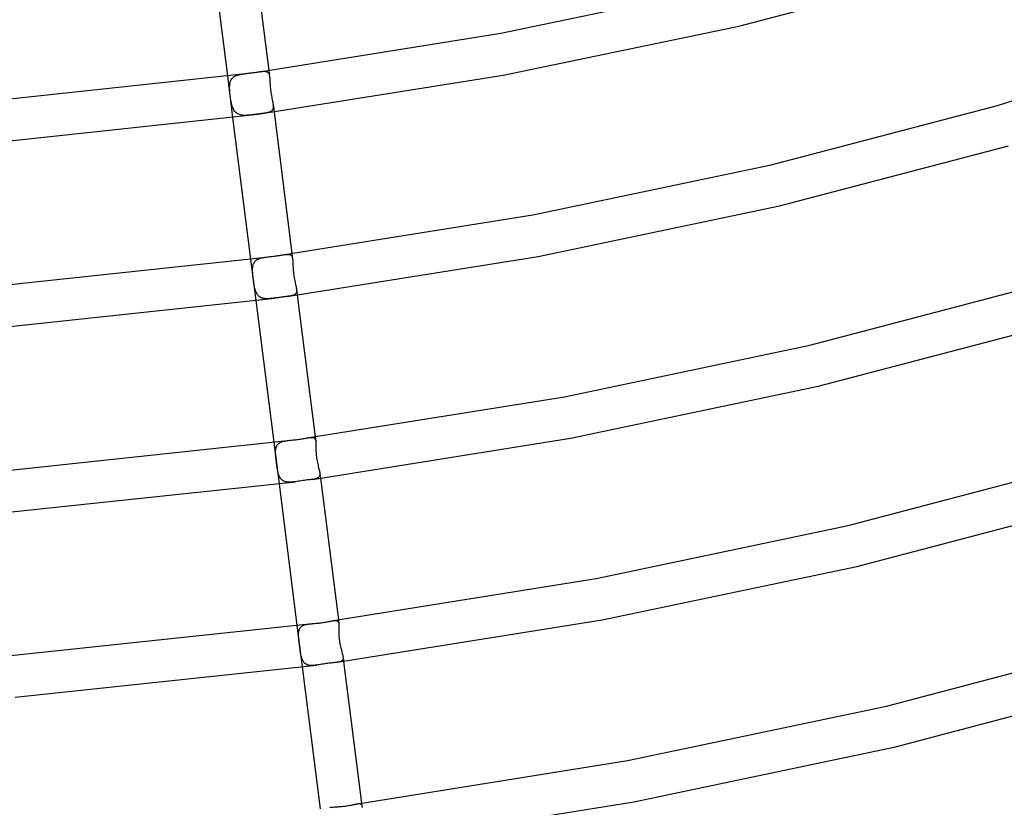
# Model space of a CAD drawing. Header units: millimetres. Extents: x -470 to 470, y -236 to 403.
# Tile 34 of 107: x 49 to 143, y 55 to 131. Entities that reach past the tile are written whole.
import ezdxf

# ---------------------------------------------------------------- set-up
doc = ezdxf.new("R2010")
doc.units = ezdxf.units.MM
doc.layers.add('HIDDEN', color=7, linetype='Continuous')
doc.layers.add('THICK', color=7, linetype='Continuous')

msp = doc.modelspace()

# ---------------------------------------------------------------- linework, layer by layer
at = {"layer": 'HIDDEN'}
for p, q in [((68.638, 125.387), (69.141, 121.419)), ((69.359, 125.36), (69.427, 125.394)), ((69.427, 125.394), (69.499, 125.425)), ((69.499, 125.425), (69.575, 125.453)), ((69.575, 125.453), (69.655, 125.478)), ((69.655, 125.478), (69.738, 125.501)), ((69.738, 125.501), (69.823, 125.522)), ((69.823, 125.522), (69.911, 125.541)), ((69.911, 125.541), (70.001, 125.558)), ((70.001, 125.558), (70.093, 125.573)), ((70.093, 125.573), (70.187, 125.588)), ((70.187, 125.588), (70.282, 125.601)), ((70.282, 125.601), (70.378, 125.614)), ((71.703, 125.792), (71.784, 125.803)), ((71.784, 125.803), (71.861, 125.812)), ((71.861, 125.812), (71.936, 125.82)), ((71.936, 125.82), (72.008, 125.826)), ((72.008, 125.826), (72.077, 125.83)), ((72.077, 125.83), (72.142, 125.832)), ((72.142, 125.832), (72.204, 125.83)), ((72.204, 125.83), (72.261, 125.826)), ((72.261, 125.826), (72.315, 125.818)), ((72.315, 125.818), (72.366, 125.806)), ((72.366, 125.806), (72.412, 125.791)), ((72.412, 125.791), (72.455, 125.77)), ((72.455, 125.77), (72.493, 125.746)), ((72.493, 125.746), (72.527, 125.716)), ((72.527, 125.716), (72.558, 125.681)), ((72.558, 125.681), (72.585, 125.642)), ((72.585, 125.642), (72.608, 125.597)), ((72.603, 125.915), (72.681, 125.303)), ((72.608, 125.597), (72.628, 125.547)), ((72.628, 125.547), (72.645, 125.493)), ((72.645, 125.493), (72.659, 125.434)), ((72.659, 125.434), (72.671, 125.371)), ((68.858, 124.327), (68.862, 124.432)), ((68.862, 124.432), (68.867, 124.515)), ((68.867, 124.515), (68.876, 124.596)), ((68.876, 124.596), (68.888, 124.674)), ((68.888, 124.674), (68.903, 124.75)), ((68.903, 124.75), (68.922, 124.823)), ((68.922, 124.823), (68.946, 124.893)), ((68.946, 124.893), (68.973, 124.959)), ((68.973, 124.959), (69.005, 125.022)), ((69.005, 125.022), (69.041, 125.081)), ((69.041, 125.081), (69.082, 125.137)), ((69.082, 125.137), (69.128, 125.189)), ((69.128, 125.189), (69.179, 125.237)), ((69.179, 125.237), (69.234, 125.282)), ((69.234, 125.282), (69.294, 125.323)), ((69.294, 125.323), (69.359, 125.36)), ((72.671, 125.371), (72.681, 125.303)), ((72.681, 125.303), (72.687, 125.249)), ((72.687, 125.249), (72.693, 125.192)), ((72.693, 125.192), (72.697, 125.134)), ((72.697, 125.134), (72.701, 125.073)), ((72.701, 125.073), (72.705, 125.011)), ((72.705, 125.011), (72.708, 124.947)), ((72.708, 124.947), (72.714, 124.833)), ((72.714, 124.833), (72.72, 124.715)), ((72.72, 124.715), (72.727, 124.591)), ((72.727, 124.591), (72.735, 124.462)), ((72.735, 124.462), (72.745, 124.33)), ((68.859, 124.218), (68.858, 124.327)), ((68.862, 124.104), (68.859, 124.218)), ((68.868, 123.988), (68.862, 124.104)), ((68.877, 123.867), (68.868, 123.988)), ((68.888, 123.744), (68.877, 123.867)), ((68.902, 123.617), (68.888, 123.744)), ((68.917, 123.489), (68.902, 123.617)), ((68.933, 123.36), (68.917, 123.489)), ((72.745, 124.33), (72.758, 124.193)), ((72.758, 124.193), (72.773, 124.053)), ((72.773, 124.053), (72.791, 123.913)), ((72.791, 123.913), (72.811, 123.773)), ((72.811, 123.773), (72.834, 123.634)), ((72.834, 123.634), (72.858, 123.497)), ((72.858, 123.497), (72.884, 123.362)), ((68.952, 123.233), (68.933, 123.36)), ((68.972, 123.106), (68.952, 123.233)), ((68.994, 122.981), (68.972, 123.106)), ((69.018, 122.858), (68.994, 122.981)), ((69.044, 122.738), (69.018, 122.858)), ((69.073, 122.621), (69.044, 122.738)), ((69.105, 122.508), (69.073, 122.621)), ((72.884, 123.362), (72.91, 123.23)), ((72.91, 123.23), (72.936, 123.104)), ((72.936, 123.104), (72.96, 122.982)), ((72.96, 122.982), (72.983, 122.867)), ((72.983, 122.867), (73.002, 122.757)), ((73.002, 122.757), (73.017, 122.653)), ((73.017, 122.653), (73.027, 122.558)), ((73.017, 122.653), (73.106, 121.946)), ((73.027, 122.558), (73.031, 122.47)), ((69.141, 122.4), (69.105, 122.508)), ((69.181, 122.297), (69.141, 122.4)), ((69.225, 122.199), (69.181, 122.297)), ((69.274, 122.108), (69.225, 122.199)), ((69.329, 122.025), (69.274, 122.108)), ((69.39, 121.948), (69.329, 122.025)), ((69.457, 121.879), (69.39, 121.948)), ((69.531, 121.818), (69.457, 121.879)), ((69.61, 121.765), (69.531, 121.818)), ((69.696, 121.721), (69.61, 121.765)), ((69.787, 121.685), (69.696, 121.721)), ((69.886, 121.657), (69.787, 121.685)), ((69.988, 121.636), (69.886, 121.657)), ((70.096, 121.623), (69.988, 121.636)), ((70.207, 121.615), (70.096, 121.623)), ((70.323, 121.612), (70.207, 121.615)), ((70.442, 121.615), (70.323, 121.612)), ((70.563, 121.621), (70.442, 121.615)), ((70.686, 121.631), (70.563, 121.621)), ((70.812, 121.643), (70.686, 121.631)), ((70.938, 121.656), (70.812, 121.643)), ((71.065, 121.672), (70.938, 121.656)), ((71.192, 121.688), (71.065, 121.672)), ((71.319, 121.704), (71.192, 121.688)), ((71.445, 121.721), (71.319, 121.704)), ((71.569, 121.738), (71.445, 121.721)), ((71.695, 121.755), (71.569, 121.738)), ((71.819, 121.772), (71.695, 121.755)), ((71.94, 121.788), (71.819, 121.772)), ((72.057, 121.805), (71.94, 121.788)), ((72.169, 121.822), (72.057, 121.805)), ((72.277, 121.839), (72.169, 121.822)), ((72.379, 121.859), (72.277, 121.839)), ((72.476, 121.879), (72.379, 121.859)), ((72.566, 121.902), (72.476, 121.879)), ((72.648, 121.928), (72.566, 121.902)), ((72.724, 121.957), (72.648, 121.928)), ((72.792, 121.991), (72.724, 121.957)), ((72.852, 122.03), (72.792, 121.991)), ((72.903, 122.074), (72.852, 122.03)), ((72.945, 122.124), (72.903, 122.074)), ((72.978, 122.18), (72.945, 122.124)), ((73.003, 122.243), (72.978, 122.18)), ((73.02, 122.312), (73.003, 122.243)), ((73.029, 122.388), (73.02, 122.312)), ((73.031, 122.47), (73.029, 122.388)), ((70.86, 107.861), (71.363, 103.892)), ((71.16, 107.459), (71.192, 107.525)), ((71.192, 107.525), (71.23, 107.586)), ((71.23, 107.586), (71.273, 107.642)), ((71.273, 107.642), (71.322, 107.695)), ((71.322, 107.695), (71.376, 107.743)), ((71.376, 107.743), (71.435, 107.787)), ((71.435, 107.787), (71.5, 107.828)), ((71.5, 107.828), (71.57, 107.864)), ((71.57, 107.864), (71.643, 107.896)), ((71.643, 107.896), (71.721, 107.925)), ((71.721, 107.925), (71.803, 107.951)), ((71.803, 107.951), (71.889, 107.974)), ((71.889, 107.974), (71.979, 107.994)), ((71.979, 107.994), (72.071, 108.012)), ((72.071, 108.012), (72.166, 108.029)), ((72.166, 108.029), (72.263, 108.044)), ((72.263, 108.044), (72.361, 108.057)), ((74.119, 108.293), (74.197, 108.303)), ((74.197, 108.303), (74.271, 108.311)), ((74.271, 108.311), (74.342, 108.316)), ((74.342, 108.316), (74.408, 108.319)), ((74.408, 108.319), (74.471, 108.318)), ((74.471, 108.318), (74.529, 108.314)), ((74.529, 108.314), (74.583, 108.306)), ((74.583, 108.306), (74.632, 108.293)), ((74.632, 108.293), (74.676, 108.276)), ((74.676, 108.276), (74.716, 108.253)), ((74.716, 108.253), (74.752, 108.225)), ((74.752, 108.225), (74.783, 108.191)), ((74.783, 108.191), (74.81, 108.152)), ((74.81, 108.152), (74.833, 108.107)), ((74.825, 108.389), (74.89, 107.874)), ((74.833, 108.107), (74.852, 108.057)), ((74.852, 108.057), (74.868, 108.002)), ((74.868, 108.002), (74.88, 107.94)), ((74.88, 107.94), (74.89, 107.874)), ((74.89, 107.874), (74.897, 107.807)), ((74.897, 107.807), (74.903, 107.737)), ((74.903, 107.737), (74.907, 107.663)), ((74.907, 107.663), (74.91, 107.585)), ((74.91, 107.585), (74.913, 107.504)), ((74.913, 107.504), (74.915, 107.42)), ((71.054, 106.802), (71.055, 106.902)), ((71.057, 106.697), (71.054, 106.802)), ((71.055, 106.902), (71.059, 106.992)), ((71.062, 106.588), (71.057, 106.697)), ((71.059, 106.992), (71.066, 107.078)), ((71.069, 106.476), (71.062, 106.588)), ((71.066, 107.078), (71.076, 107.161)), ((71.076, 107.161), (71.09, 107.24)), ((71.09, 107.24), (71.109, 107.317)), ((71.109, 107.317), (71.132, 107.39)), ((71.132, 107.39), (71.16, 107.459)), ((74.915, 107.42), (74.918, 107.302)), ((74.918, 107.302), (74.922, 107.178)), ((74.922, 107.178), (74.927, 107.05)), ((74.927, 107.05), (74.934, 106.916)), ((74.934, 106.916), (74.943, 106.778)), ((74.943, 106.778), (74.956, 106.638)), ((74.956, 106.638), (74.971, 106.498)), ((71.079, 106.361), (71.069, 106.476)), ((71.09, 106.242), (71.079, 106.361)), ((71.103, 106.121), (71.09, 106.242)), ((71.117, 105.999), (71.103, 106.121)), ((71.132, 105.878), (71.117, 105.999)), ((71.149, 105.756), (71.132, 105.878)), ((71.167, 105.635), (71.149, 105.756)), ((71.186, 105.515), (71.167, 105.635)), ((74.971, 106.498), (74.99, 106.357)), ((74.99, 106.357), (75.011, 106.217)), ((75.011, 106.217), (75.035, 106.078)), ((75.035, 106.078), (75.061, 105.941)), ((75.061, 105.941), (75.089, 105.809)), ((75.089, 105.809), (75.117, 105.681)), ((75.117, 105.681), (75.145, 105.558)), ((71.206, 105.396), (71.186, 105.515)), ((71.228, 105.281), (71.206, 105.396)), ((71.252, 105.169), (71.228, 105.281)), ((71.277, 105.061), (71.252, 105.169)), ((71.305, 104.957), (71.277, 105.061)), ((71.335, 104.858), (71.305, 104.957)), ((71.368, 104.764), (71.335, 104.858)), ((71.405, 104.675), (71.368, 104.764)), ((71.446, 104.591), (71.405, 104.675)), ((75.145, 105.558), (75.171, 105.44)), ((75.171, 105.44), (75.196, 105.328)), ((75.196, 105.328), (75.218, 105.221)), ((75.218, 105.221), (75.237, 105.12)), ((75.243, 104.694), (75.219, 104.63)), ((75.237, 105.12), (75.251, 105.025)), ((75.257, 104.766), (75.243, 104.694)), ((75.251, 105.025), (75.261, 104.932)), ((75.251, 105.024), (75.328, 104.42)), ((75.263, 104.845), (75.257, 104.766)), ((75.261, 104.932), (75.263, 104.845)), ((71.49, 104.513), (71.446, 104.591)), ((71.54, 104.44), (71.49, 104.513)), ((71.595, 104.373), (71.54, 104.44)), ((71.654, 104.313), (71.595, 104.373)), ((71.719, 104.26), (71.654, 104.313)), ((71.789, 104.213), (71.719, 104.26)), ((71.864, 104.174), (71.789, 104.213)), ((71.945, 104.141), (71.864, 104.174)), ((72.03, 104.115), (71.945, 104.141)), ((72.12, 104.095), (72.03, 104.115)), ((72.214, 104.081), (72.12, 104.095)), ((72.312, 104.072), (72.214, 104.081)), ((72.413, 104.068), (72.312, 104.072)), ((72.518, 104.069), (72.413, 104.068)), ((72.625, 104.073), (72.518, 104.069)), ((72.735, 104.081), (72.625, 104.073)), ((72.846, 104.091), (72.735, 104.081)), ((72.96, 104.103), (72.846, 104.091)), ((73.074, 104.117), (72.96, 104.103)), ((73.19, 104.132), (73.074, 104.117)), ((74.469, 104.304), (74.348, 104.287)), ((74.583, 104.322), (74.469, 104.304)), ((74.688, 104.341), (74.583, 104.322)), ((74.786, 104.361), (74.688, 104.341)), ((74.875, 104.385), (74.786, 104.361)), ((74.955, 104.412), (74.875, 104.385)), ((75.027, 104.444), (74.955, 104.412)), ((75.089, 104.481), (75.027, 104.444)), ((75.142, 104.524), (75.089, 104.481)), ((75.186, 104.574), (75.142, 104.524)), ((75.219, 104.63), (75.186, 104.574)), ((74.301, 90.493), (74.397, 90.507)), ((76.483, 90.786), (76.557, 90.795)), ((76.557, 90.795), (76.627, 90.802)), ((76.627, 90.802), (76.693, 90.805)), ((76.693, 90.805), (76.754, 90.804)), ((76.754, 90.804), (76.81, 90.799)), ((76.81, 90.799), (76.86, 90.788)), ((76.86, 90.788), (76.906, 90.773)), ((76.906, 90.773), (76.947, 90.752)), ((76.947, 90.752), (76.983, 90.725)), ((76.983, 90.725), (77.013, 90.692)), ((77.013, 90.692), (77.039, 90.652)), ((77.039, 90.652), (77.06, 90.607)), ((77.047, 90.863), (77.101, 90.433)), ((77.06, 90.607), (77.078, 90.555)), ((77.078, 90.555), (77.091, 90.497)), ((77.091, 90.497), (77.101, 90.432)), ((73.081, 90.335), (73.584, 86.367)), ((73.259, 89.551), (73.267, 89.635)), ((73.267, 89.635), (73.278, 89.715)), ((73.278, 89.715), (73.294, 89.792)), ((73.294, 89.792), (73.313, 89.865)), ((73.313, 89.865), (73.338, 89.933)), ((73.338, 89.933), (73.367, 89.998)), ((73.367, 89.998), (73.401, 90.058)), ((73.401, 90.058), (73.441, 90.115)), ((73.441, 90.115), (73.487, 90.168)), ((73.487, 90.168), (73.537, 90.216)), ((73.537, 90.216), (73.593, 90.26)), ((73.593, 90.26), (73.654, 90.299)), ((73.654, 90.299), (73.72, 90.335)), ((73.72, 90.335), (73.791, 90.367)), ((73.791, 90.367), (73.867, 90.395)), ((73.867, 90.395), (73.947, 90.42)), ((73.947, 90.42), (74.031, 90.442)), ((74.031, 90.442), (74.118, 90.461)), ((74.118, 90.461), (74.208, 90.478)), ((74.208, 90.478), (74.301, 90.493)), ((77.101, 90.432), (77.109, 90.357)), ((77.109, 90.357), (77.113, 90.275)), ((77.113, 90.275), (77.116, 90.187)), ((77.116, 90.187), (77.117, 90.094)), ((77.117, 90.094), (77.117, 89.995)), ((77.117, 89.995), (77.117, 89.891)), ((77.117, 89.891), (77.117, 89.769)), ((77.117, 89.769), (77.118, 89.641)), ((77.118, 89.641), (77.121, 89.508)), ((73.253, 89.374), (73.255, 89.464)), ((73.255, 89.271), (73.253, 89.374)), ((73.255, 89.464), (73.259, 89.551)), ((73.26, 89.165), (73.255, 89.271)), ((73.267, 89.054), (73.26, 89.165)), ((73.276, 88.94), (73.267, 89.054)), ((73.287, 88.823), (73.276, 88.94)), ((73.3, 88.702), (73.287, 88.823)), ((73.314, 88.578), (73.3, 88.702)), ((77.121, 89.508), (77.127, 89.371)), ((77.127, 89.371), (77.136, 89.231)), ((77.136, 89.231), (77.148, 89.091)), ((77.148, 89.091), (77.163, 88.949)), ((77.163, 88.949), (77.182, 88.808)), ((77.182, 88.808), (77.205, 88.666)), ((77.205, 88.666), (77.231, 88.528)), ((73.33, 88.451), (73.314, 88.578)), ((73.346, 88.322), (73.33, 88.451)), ((73.363, 88.196), (73.346, 88.322)), ((73.381, 88.072), (73.363, 88.196)), ((73.399, 87.952), (73.381, 88.072)), ((73.418, 87.835), (73.399, 87.952)), ((73.438, 87.721), (73.418, 87.835)), ((73.46, 87.612), (73.438, 87.721)), ((77.231, 88.528), (77.258, 88.394)), ((77.258, 88.394), (77.287, 88.265)), ((77.287, 88.265), (77.317, 88.14)), ((77.317, 88.14), (77.347, 88.02)), ((77.347, 88.02), (77.376, 87.906)), ((77.376, 87.906), (77.404, 87.796)), ((77.404, 87.796), (77.43, 87.692)), ((77.43, 87.692), (77.452, 87.592)), ((73.483, 87.505), (73.46, 87.612)), ((73.509, 87.403), (73.483, 87.505)), ((73.537, 87.304), (73.509, 87.403)), ((73.569, 87.21), (73.537, 87.304)), ((73.604, 87.12), (73.569, 87.21)), ((73.643, 87.035), (73.604, 87.12)), ((73.686, 86.956), (73.643, 87.035)), ((73.734, 86.883), (73.686, 86.956)), ((73.787, 86.817), (73.734, 86.883)), ((73.845, 86.757), (73.787, 86.817)), ((73.909, 86.704), (73.845, 86.757)), ((76.894, 86.806), (76.789, 86.791)), ((76.992, 86.823), (76.894, 86.806)), ((77.082, 86.842), (76.992, 86.823)), ((77.165, 86.864), (77.082, 86.842)), ((77.239, 86.891), (77.165, 86.864)), ((77.304, 86.922), (77.239, 86.891)), ((77.36, 86.958), (77.304, 86.922)), ((77.405, 87.001), (77.36, 86.958)), ((77.442, 87.051), (77.405, 87.001)), ((77.468, 87.108), (77.442, 87.051)), ((77.452, 87.592), (77.471, 87.497)), ((77.485, 87.172), (77.468, 87.108)), ((77.471, 87.497), (77.484, 87.408)), ((77.484, 87.409), (77.55, 86.895)), ((77.484, 87.408), (77.492, 87.322)), ((77.493, 87.243), (77.485, 87.172)), ((77.492, 87.322), (77.493, 87.243)), ((73.978, 86.658), (73.909, 86.704)), ((74.052, 86.62), (73.978, 86.658)), ((74.131, 86.589), (74.052, 86.62)), ((74.216, 86.564), (74.131, 86.589)), ((74.306, 86.546), (74.216, 86.564)), ((74.4, 86.533), (74.306, 86.546)), ((74.497, 86.527), (74.4, 86.533)), ((74.599, 86.525), (74.497, 86.527)), ((74.703, 86.528), (74.599, 86.525)), ((74.811, 86.535), (74.703, 86.528)), ((74.921, 86.544), (74.811, 86.535)), ((75.033, 86.557), (74.921, 86.544)), ((75.147, 86.571), (75.033, 86.557)), ((75.303, 72.809), (75.806, 68.841)), ((75.579, 72.535), (75.616, 72.592)), ((75.616, 72.592), (75.659, 72.644)), ((75.659, 72.644), (75.707, 72.692)), ((75.707, 72.692), (75.761, 72.736)), ((75.761, 72.736), (75.82, 72.776)), ((75.82, 72.776), (75.885, 72.811)), ((75.885, 72.811), (75.955, 72.842)), ((75.955, 72.842), (76.03, 72.869)), ((76.03, 72.869), (76.108, 72.893)), ((76.108, 72.893), (76.191, 72.914)), ((76.191, 72.914), (76.279, 72.932)), ((76.279, 72.932), (76.369, 72.947)), ((76.369, 72.947), (76.463, 72.961)), ((78.816, 73.276), (78.885, 73.284)), ((78.885, 73.284), (78.949, 73.288)), ((78.949, 73.288), (79.008, 73.289)), ((79.008, 73.289), (79.061, 73.285)), ((79.061, 73.285), (79.109, 73.276)), ((79.109, 73.276), (79.152, 73.261)), ((79.152, 73.261), (79.19, 73.24)), ((79.19, 73.24), (79.223, 73.213)), ((79.223, 73.213), (79.25, 73.18)), ((79.25, 73.18), (79.272, 73.14)), ((79.268, 73.338), (79.313, 72.98)), ((79.272, 73.14), (79.29, 73.093)), ((79.29, 73.093), (79.304, 73.04)), ((79.304, 73.04), (79.313, 72.98)), ((79.313, 72.98), (79.32, 72.91)), ((79.32, 72.91), (79.323, 72.832)), ((79.323, 72.659), (79.321, 72.565)), ((79.323, 72.832), (79.324, 72.749)), ((79.324, 72.749), (79.323, 72.659)), ((75.455, 71.936), (75.456, 72.023)), ((75.456, 71.845), (75.455, 71.936)), ((75.456, 72.023), (75.461, 72.107)), ((75.46, 71.737), (75.456, 71.845)), ((75.468, 71.625), (75.46, 71.737)), ((75.461, 72.107), (75.47, 72.188)), ((75.47, 72.188), (75.482, 72.265)), ((75.482, 72.265), (75.499, 72.338)), ((75.499, 72.338), (75.52, 72.408)), ((75.52, 72.408), (75.547, 72.473)), ((75.547, 72.473), (75.579, 72.535)), ((79.312, 72.248), (79.31, 72.131)), ((79.31, 72.131), (79.311, 72.009)), ((79.311, 72.009), (79.314, 71.883)), ((79.315, 72.362), (79.312, 72.248)), ((79.314, 71.883), (79.319, 71.752)), ((79.318, 72.466), (79.315, 72.362)), ((79.321, 72.565), (79.318, 72.466)), ((79.319, 71.752), (79.329, 71.617)), ((75.478, 71.509), (75.468, 71.625)), ((75.49, 71.389), (75.478, 71.509)), ((75.503, 71.265), (75.49, 71.389)), ((75.518, 71.139), (75.503, 71.265)), ((75.533, 71.012), (75.518, 71.139)), ((75.549, 70.884), (75.533, 71.012)), ((75.566, 70.756), (75.549, 70.884)), ((75.583, 70.628), (75.566, 70.756)), ((79.329, 71.617), (79.342, 71.479)), ((79.342, 71.479), (79.359, 71.339)), ((79.359, 71.339), (79.38, 71.2)), ((79.38, 71.2), (79.405, 71.064)), ((79.405, 71.064), (79.432, 70.933)), ((79.432, 70.933), (79.461, 70.807)), ((79.461, 70.807), (79.491, 70.685)), ((75.6, 70.501), (75.583, 70.628)), ((75.618, 70.376), (75.6, 70.501)), ((75.637, 70.255), (75.618, 70.376)), ((75.657, 70.138), (75.637, 70.255)), ((75.678, 70.025), (75.657, 70.138)), ((75.701, 69.916), (75.678, 70.025)), ((75.726, 69.813), (75.701, 69.916)), ((75.753, 69.714), (75.726, 69.813)), ((79.491, 70.685), (79.522, 70.568)), ((79.522, 70.568), (79.553, 70.455)), ((79.553, 70.455), (79.584, 70.347)), ((79.584, 70.347), (79.613, 70.243)), ((79.613, 70.243), (79.641, 70.145)), ((79.641, 70.145), (79.666, 70.051)), ((79.666, 70.051), (79.687, 69.963)), ((79.687, 69.963), (79.704, 69.88)), ((79.704, 69.88), (79.716, 69.803)), ((79.716, 69.803), (79.723, 69.728)), ((79.716, 69.803), (79.771, 69.369)), ((75.784, 69.62), (75.753, 69.714)), ((75.819, 69.531), (75.784, 69.62)), ((75.858, 69.447), (75.819, 69.531)), ((75.902, 69.37), (75.858, 69.447)), ((75.951, 69.299), (75.902, 69.37)), ((76.004, 69.235), (75.951, 69.299)), ((76.064, 69.179), (76.004, 69.235)), ((76.129, 69.129), (76.064, 69.179)), ((76.2, 69.087), (76.129, 69.129)), ((76.277, 69.053), (76.2, 69.087)), ((76.359, 69.026), (76.277, 69.053)), ((76.446, 69.006), (76.359, 69.026)), ((76.538, 68.993), (76.446, 69.006)), ((76.635, 68.986), (76.538, 68.993)), ((76.736, 68.984), (76.635, 68.986)), ((76.84, 68.987), (76.736, 68.984)), ((76.948, 68.994), (76.84, 68.987)), ((77.058, 69.005), (76.948, 68.994)), ((77.171, 69.019), (77.058, 69.005)), ((79.256, 69.3), (79.166, 69.287)), ((79.339, 69.316), (79.256, 69.3)), ((79.415, 69.334), (79.339, 69.316)), ((79.483, 69.356), (79.415, 69.334)), ((79.543, 69.382), (79.483, 69.356)), ((79.595, 69.413), (79.543, 69.382)), ((79.638, 69.45), (79.595, 69.413)), ((79.672, 69.492), (79.638, 69.45)), ((79.697, 69.54), (79.672, 69.492)), ((79.714, 69.596), (79.697, 69.54)), ((79.722, 69.659), (79.714, 69.596)), ((79.723, 69.728), (79.722, 69.659)), ((81.129, 55.763), (81.194, 55.77)), ((81.194, 55.77), (81.252, 55.772)), ((81.252, 55.772), (81.305, 55.77)), ((81.305, 55.77), (81.353, 55.762)), ((81.353, 55.762), (81.394, 55.748)), ((81.394, 55.748), (81.43, 55.727)), ((81.43, 55.727), (81.46, 55.7)), ((81.46, 55.7), (81.484, 55.666)), ((81.484, 55.666), (81.503, 55.624)), ((81.49, 55.812), (81.527, 55.519)), ((81.503, 55.624), (81.517, 55.575)), ((78.453, 55.403), (78.549, 55.417)), ((81.517, 55.575), (81.527, 55.519)), ((81.527, 55.519), (81.532, 55.454)), ((81.532, 55.454), (81.535, 55.383))]:
    msp.add_line(p, q, dxfattribs=at)
at = {"layer": 'THICK'}
for p, q in [((117.606, 130.154), (139.034, 135.771)), ((67.416, 135.028), (68.638, 125.387)), ((71.37, 135.642), (72.603, 125.915)), ((94.806, 129.473), (116.997, 134.119)), ((95.046, 125.45), (117.606, 130.154)), ((71.703, 125.792), (94.806, 129.473)), ((142.381, 122.57), (162.676, 129.076)), ((44.158, 122.814), (70.378, 125.614)), ((70.378, 125.614), (70.493, 125.629)), ((70.493, 125.629), (70.608, 125.644)), ((70.608, 125.644), (70.723, 125.658)), ((70.723, 125.658), (70.838, 125.673)), ((70.838, 125.673), (70.953, 125.688)), ((70.953, 125.688), (71.066, 125.703)), ((71.066, 125.703), (71.178, 125.718)), ((71.178, 125.718), (71.289, 125.733)), ((71.289, 125.733), (71.396, 125.748)), ((71.396, 125.748), (71.502, 125.764)), ((71.502, 125.764), (71.604, 125.778)), ((71.57, 121.738), (95.046, 125.45)), ((71.604, 125.778), (71.703, 125.792)), ((120.711, 116.873), (142.381, 122.57)), ((44.966, 118.867), (71.57, 121.738)), ((73.106, 121.946), (74.825, 108.389)), ((69.141, 121.419), (70.86, 107.861)), ((121.488, 112.946), (143.433, 118.711)), ((97.883, 112.087), (120.711, 116.873)), ((98.386, 108.113), (121.488, 112.946)), ((74.119, 108.293), (97.883, 112.087)), ((45.368, 105.183), (72.361, 108.057)), ((72.361, 108.057), (72.475, 108.072)), ((72.475, 108.072), (72.591, 108.085)), ((72.591, 108.085), (72.708, 108.099)), ((72.708, 108.099), (72.825, 108.112)), ((72.825, 108.112), (72.942, 108.125)), ((72.942, 108.125), (73.058, 108.139)), ((73.058, 108.139), (73.174, 108.154)), ((73.174, 108.154), (73.289, 108.169)), ((73.289, 108.169), (73.403, 108.184)), ((73.403, 108.184), (73.514, 108.2)), ((73.514, 108.2), (73.623, 108.217)), ((73.623, 108.217), (73.729, 108.233)), ((73.729, 108.233), (73.832, 108.249)), ((73.832, 108.249), (73.932, 108.265)), ((73.932, 108.265), (74.027, 108.28)), ((74.027, 108.28), (74.119, 108.293)), ((74.347, 104.287), (98.386, 108.113)), ((124.401, 99.621), (146.689, 105.483)), ((45.827, 101.207), (73.19, 104.132)), ((71.363, 103.892), (73.081, 90.335)), ((73.29, 104.146), (73.19, 104.132)), ((73.391, 104.159), (73.29, 104.146)), ((73.491, 104.173), (73.391, 104.159)), ((73.592, 104.187), (73.491, 104.173)), ((73.691, 104.201), (73.592, 104.187)), ((73.79, 104.214), (73.691, 104.201)), ((73.887, 104.227), (73.79, 104.214)), ((73.983, 104.24), (73.887, 104.227)), ((74.077, 104.252), (73.983, 104.24)), ((74.169, 104.264), (74.077, 104.252)), ((74.26, 104.275), (74.169, 104.264)), ((74.347, 104.287), (74.26, 104.275)), ((75.328, 104.42), (77.047, 90.863)), ((125.215, 95.703), (147.758, 101.628)), ((100.924, 94.695), (124.401, 99.621)), ((101.484, 90.731), (125.215, 95.703)), ((76.483, 90.786), (100.924, 94.695)), ((46.62, 87.556), (74.397, 90.507)), ((74.397, 90.507), (74.499, 90.52)), ((74.499, 90.52), (74.605, 90.531)), ((74.605, 90.531), (74.713, 90.543)), ((74.713, 90.543), (74.824, 90.554)), ((74.824, 90.554), (74.936, 90.565)), ((74.936, 90.565), (75.05, 90.576)), ((75.05, 90.576), (75.166, 90.589)), ((75.166, 90.589), (75.282, 90.602)), ((75.282, 90.602), (75.398, 90.615)), ((75.398, 90.615), (75.512, 90.63)), ((75.512, 90.63), (75.622, 90.645)), ((75.622, 90.645), (75.73, 90.661)), ((75.73, 90.661), (75.835, 90.678)), ((75.835, 90.678), (75.938, 90.695)), ((75.938, 90.695), (76.038, 90.712)), ((76.038, 90.712), (76.134, 90.729)), ((76.134, 90.729), (76.227, 90.745)), ((76.227, 90.745), (76.317, 90.761)), ((76.317, 90.761), (76.402, 90.774)), ((76.402, 90.774), (76.483, 90.786)), ((76.789, 86.791), (101.484, 90.731)), ((128.077, 82.365), (150.99, 88.394)), ((76.288, 86.731), (76.151, 86.714)), ((76.421, 86.746), (76.288, 86.731)), ((76.549, 86.761), (76.421, 86.746)), ((76.672, 86.776), (76.549, 86.761)), ((76.789, 86.791), (76.672, 86.776)), ((77.55, 86.895), (79.268, 73.338)), ((47.069, 83.579), (75.148, 86.571)), ((73.584, 86.367), (75.303, 72.809)), ((75.29, 86.591), (75.147, 86.571)), ((75.434, 86.612), (75.29, 86.591)), ((75.579, 86.634), (75.434, 86.612)), ((75.724, 86.655), (75.579, 86.634)), ((75.868, 86.676), (75.724, 86.655)), ((76.011, 86.695), (75.868, 86.676)), ((76.151, 86.714), (76.011, 86.695)), ((128.909, 78.452), (152.069, 84.542)), ((103.941, 77.298), (128.077, 82.365)), ((104.532, 73.339), (128.909, 78.452)), ((78.816, 73.276), (103.941, 77.298)), ((47.897, 69.93), (76.463, 72.96)), ((76.463, 72.961), (76.571, 72.974)), ((76.571, 72.974), (76.682, 72.985)), ((76.682, 72.985), (76.796, 72.995)), ((76.796, 72.995), (76.912, 73.005)), ((76.912, 73.005), (77.029, 73.015)), ((77.029, 73.015), (77.147, 73.025)), ((77.147, 73.025), (77.266, 73.035)), ((77.266, 73.035), (77.384, 73.046)), ((77.384, 73.046), (77.503, 73.058)), ((77.503, 73.058), (77.62, 73.072)), ((77.62, 73.072), (77.736, 73.087)), ((77.736, 73.087), (77.851, 73.103)), ((77.851, 73.103), (77.963, 73.12)), ((77.963, 73.12), (78.073, 73.138)), ((78.073, 73.138), (78.18, 73.157)), ((78.18, 73.157), (78.283, 73.177)), ((78.283, 73.177), (78.383, 73.196)), ((78.383, 73.196), (78.479, 73.215)), ((78.479, 73.215), (78.57, 73.233)), ((78.57, 73.233), (78.657, 73.25)), ((78.657, 73.25), (78.739, 73.264)), ((78.739, 73.264), (78.816, 73.276)), ((79.166, 69.287), (104.532, 73.339)), ((131.744, 65.108), (155.288, 71.304)), ((48.324, 65.952), (77.171, 69.019)), ((75.806, 68.841), (77.525, 55.283)), ((77.3, 69.037), (77.171, 69.019)), ((77.431, 69.057), (77.3, 69.037)), ((77.563, 69.079), (77.431, 69.057)), ((77.697, 69.1), (77.563, 69.079)), ((77.831, 69.122), (77.697, 69.1)), ((77.965, 69.143), (77.831, 69.122)), ((78.098, 69.163), (77.965, 69.143)), ((78.231, 69.181), (78.098, 69.163)), ((78.382, 69.201), (78.231, 69.181)), ((78.53, 69.218), (78.382, 69.201)), ((78.674, 69.233), (78.53, 69.218)), ((78.809, 69.247), (78.674, 69.233)), ((78.936, 69.26), (78.809, 69.247)), ((79.056, 69.273), (78.936, 69.26)), ((79.166, 69.287), (79.056, 69.273)), ((79.771, 69.369), (81.49, 55.812)), ((132.59, 61.197), (156.372, 67.453)), ((106.945, 59.899), (131.744, 65.108)), ((107.556, 55.944), (132.59, 61.197)), ((81.13, 55.763), (106.945, 59.899)), ((80.414, 55.614), (80.52, 55.636)), ((80.52, 55.636), (80.621, 55.658)), ((80.621, 55.658), (80.718, 55.679)), ((80.718, 55.679), (80.81, 55.7)), ((80.81, 55.7), (80.898, 55.719)), ((80.898, 55.719), (80.98, 55.737)), ((80.98, 55.737), (81.058, 55.751)), ((81.058, 55.751), (81.129, 55.763)), ((81.508, 51.777), (107.556, 55.944)), ((78.549, 55.417), (78.657, 55.43)), ((78.657, 55.43), (78.768, 55.44)), ((78.768, 55.44), (78.881, 55.449)), ((78.881, 55.449), (78.998, 55.457)), ((78.998, 55.457), (79.116, 55.464)), ((79.116, 55.464), (79.236, 55.472)), ((79.236, 55.472), (79.357, 55.48)), ((79.357, 55.48), (79.479, 55.489)), ((79.479, 55.489), (79.6, 55.499)), ((79.6, 55.499), (79.722, 55.51)), ((79.722, 55.51), (79.842, 55.524)), ((79.842, 55.524), (79.96, 55.538)), ((79.96, 55.538), (80.078, 55.555)), ((80.078, 55.555), (80.193, 55.574)), ((80.193, 55.574), (80.305, 55.593)), ((80.305, 55.593), (80.414, 55.614))]:
    msp.add_line(p, q, dxfattribs=at)

doc.saveas('drawing.dxf')
